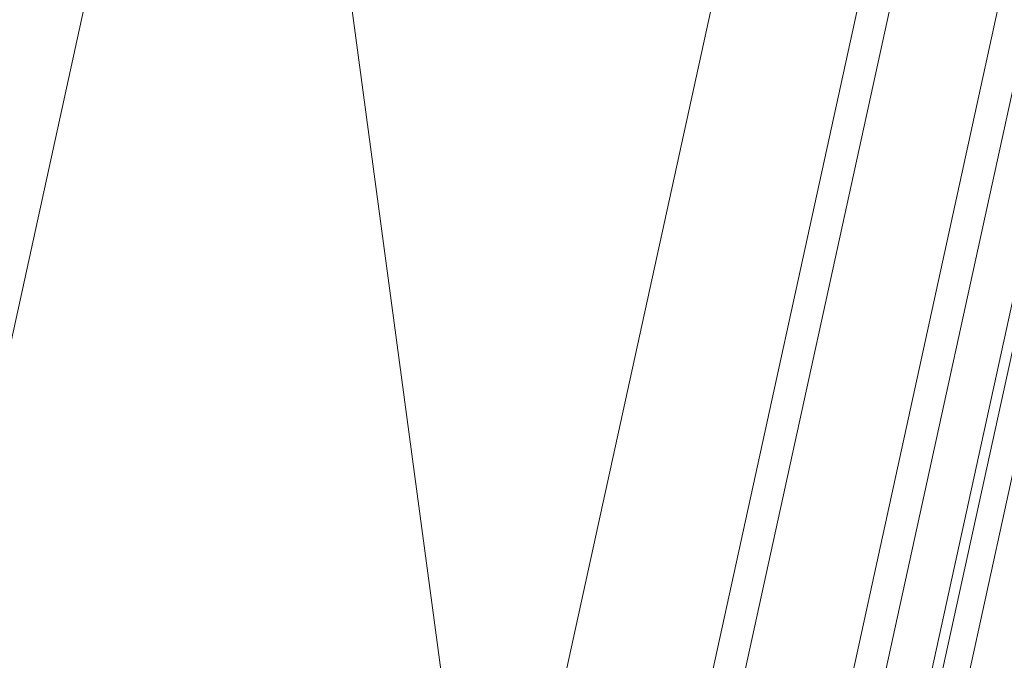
# Model space of a CAD drawing. Header units: metres. Extents: x 233012 to 233264, y 553571 to 554014.
# Tile 211 of 256: x 233204.193 to 233204.38, y 553836.331 to 553836.452. Entities that reach past the tile are written whole.
import ezdxf

# ---------------------------------------------------------------- set-up
doc = ezdxf.new("R2010")
doc.units = ezdxf.units.M
doc.layers.add('A-NL30_stijlen_dorpels-pui', color=252, linetype='Continuous', lineweight=5)
doc.layers.add('A-NL30_wandopeningen', color=252, linetype='Continuous', lineweight=5)

# ---------------------------------------------------------------- blocks, each defined once
blk = doc.blocks.new('NLRS_31_WI_CWP_aluminium raam_gen_mie - AWS 65 BS kiep-2839039-01_Situatie')
at = {"layer": 'A-NL30_wandopeningen'}
for p, q in [((-0.252000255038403, 0.05900039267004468), (5.677342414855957e-10, 0.1507209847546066)), ((0.1920001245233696, 0.05900039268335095), (-0.1920001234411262, 0.05900039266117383)), ((0.2064999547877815, 0.0320003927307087), (-0.2064001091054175, 0.03200039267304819)), ((-0.2064001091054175, 0.02600039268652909), (0.2064999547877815, 0.02600039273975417)), ((0.2064999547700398, 0.006000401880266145), (-0.2064001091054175, 0.00600040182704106)), ((-0.2064001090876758, 4.019070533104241e-07), (0.2064999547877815, 4.01964713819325e-07)), ((-0.1994001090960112, -0.008499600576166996), (0.1994001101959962, -0.008499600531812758)), ((-0.2064998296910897, -0.01049987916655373), (0.2064998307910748, -0.01049987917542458)), ((-0.2064998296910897, -0.01549987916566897), (0.2064998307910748, -0.01549987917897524))]:
    blk.add_line(p, q, dxfattribs=at)
blk = doc.blocks.new('Rectangular Mullion - NLRS_31_CWM_vliesgevelprofiel bxh 50x200_gen_mie-2811612-01_Situatie')
at = {"layer": 'A-NL30_stijlen_dorpels-pui'}
blk.add_line((233203.5120001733, 553833.2842859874), (233203.3944276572, 553832.7469995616), dxfattribs=at)

msp = doc.modelspace()

# ---------------------------------------------------------------- block references
at = {"layer": 'A-NL30_stijlen_dorpels-pui'}
msp.add_blockref('Rectangular Mullion - NLRS_31_CWM_vliesgevelprofiel bxh 50x200_gen_mie-2811612-01_Situatie', (0.7695655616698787, 3.516783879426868), dxfattribs=at)
at = {"layer": 'A-NL30_wandopeningen', "rotation": 77.65672900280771}
msp.add_blockref('NLRS_31_WI_CWP_aluminium raam_gen_mie - AWS 65 BS kiep-2839039-01_Situatie', (233204.3937342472, 553836.4950172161), dxfattribs=at)

doc.saveas('drawing.dxf')
